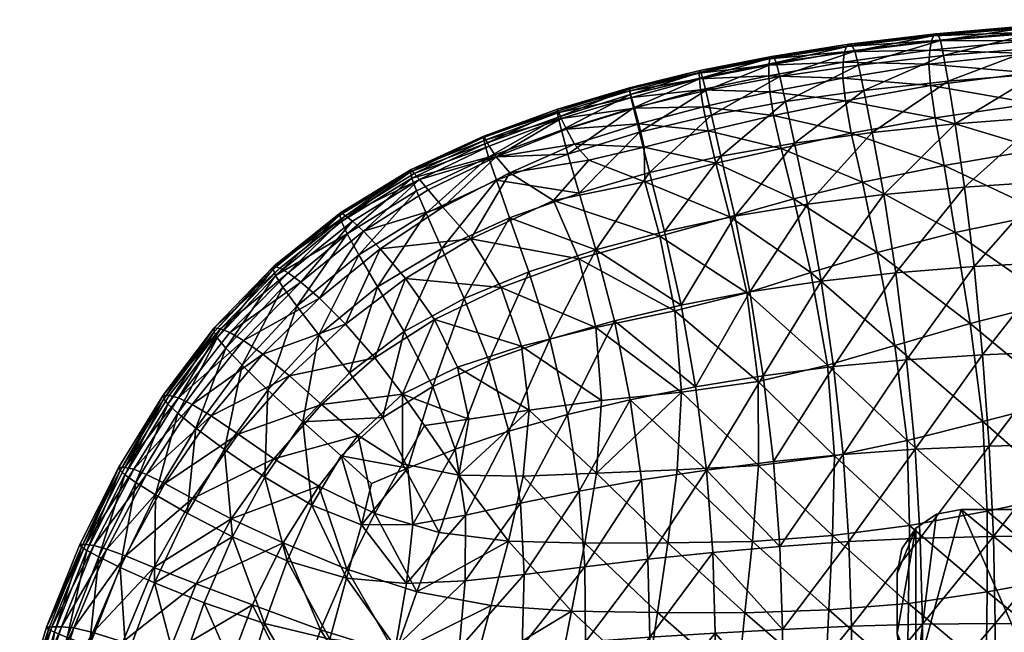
# Model space of a CAD drawing. Header units: inches. Extents: x -24.7 to 24.7, y -12.4 to 12.4.
# Tile 11 of 38: x -24.1 to -15, y 6.7 to 12.4. Entities that reach past the tile are written whole.
import ezdxf

# ---------------------------------------------------------------- set-up
doc = ezdxf.new("R2010")
doc.units = ezdxf.units.IN
doc.header["$MEASUREMENT"] = 0
doc.layers.add('AFUCH-3-BSPT', color=4, linetype='Continuous')
doc.layers.add('AFUCH-3-STUP', color=5, linetype='Continuous')

msp = doc.modelspace()

# ---------------------------------------------------------------- meshes
at = {"layer": 'AFUCH-3-BSPT'}
mesh = msp.add_polyface(dxfattribs=at)
corners = [(-13.6378, 3.9202, 13.0186), (-13.6579, 4.0731, 13.0186), (-13.7169, 4.2155, 13.0186), (-13.8108, 4.3378, 13.0186), (-15.7877, 6.3147, 13.0186), (-15.8815, 6.437, 13.0186), (-15.9405, 6.5794, 13.0186), (-15.9606, 6.7323, 13.0186), (-15.9606, 7.2835, 13.0186), (-15.9157, 7.5095, 13.0186), (-15.7877, 7.701, 13.0186), (-15.5961, 7.8291, 13.0186), (-15.3701, 7.874, 13.0186), (-9.5433, 7.874, 13.0186), (-9.3173, 7.8291, 13.0186), (-9.1257, 7.701, 13.0186), (-8.9977, 7.5095, 13.0186), (-8.9528, 7.2835, 13.0186), (-8.9528, 6.7323, 13.0186), (-8.9729, 6.5794, 13.0186), (-9.0319, 6.437, 13.0186), (-9.1257, 6.3147, 13.0186), (-11.1026, 4.3378, 13.0186), (-11.1965, 4.2155, 13.0186), (-11.2555, 4.0731, 13.0186), (-11.2756, 3.9202, 13.0186), (-11.2756, -3.9202, 13.0186), (-11.2555, -4.0731, 13.0186), (-11.1965, -4.2155, 13.0186), (-11.1026, -4.3378, 13.0186), (-9.1257, -6.3147, 13.0186), (-9.0319, -6.437, 13.0186), (-8.9729, -6.5794, 13.0186), (-8.9528, -6.7323, 13.0186), (-8.9528, -7.2835, 13.0186), (-8.9977, -7.5095, 13.0186), (-9.1257, -7.701, 13.0186), (-9.3173, -7.8291, 13.0186), (-9.5433, -7.874, 13.0186), (-15.3701, -7.874, 13.0186), (-15.5961, -7.8291, 13.0186), (-15.7877, -7.701, 13.0186), (-15.9157, -7.5095, 13.0186), (-15.9606, -7.2835, 13.0186), (-15.9606, -6.7323, 13.0186), (-15.9405, -6.5794, 13.0186), (-15.8815, -6.437, 13.0186), (-15.7877, -6.3147, 13.0186), (-13.8108, -4.3378, 13.0186), (-13.7169, -4.2155, 13.0186), (-13.6579, -4.0731, 13.0186), (-13.6378, -3.9202, 13.0186), (-15.7877, 6.3147, 13.1436), (-13.8108, 4.3378, 13.1436), (-13.7169, 4.2155, 13.1436), (-13.6579, 4.0731, 13.1436), (-13.6378, 3.9202, 13.1436), (-13.6378, -3.9202, 13.1436), (-13.6579, -4.0731, 13.1436), (-13.7169, -4.2155, 13.1436), (-13.8108, -4.3378, 13.1436), (-15.7877, -6.3147, 13.1436), (-15.8815, -6.437, 13.1436), (-15.9405, -6.5794, 13.1436), (-15.9606, -6.7323, 13.1436), (-15.9606, -7.2835, 13.1436), (-15.9157, -7.5095, 13.1436), (-15.7877, -7.701, 13.1436), (-15.5961, -7.8291, 13.1436), (-15.3701, -7.874, 13.1436), (-9.5433, -7.874, 13.1436), (-9.3173, -7.8291, 13.1436), (-9.1257, -7.701, 13.1436), (-8.9977, -7.5095, 13.1436), (-8.9528, -7.2835, 13.1436), (-8.9528, -6.7323, 13.1436), (-8.9729, -6.5794, 13.1436), (-9.0319, -6.437, 13.1436), (-9.1257, -6.3147, 13.1436), (-11.1026, -4.3378, 13.1436), (-11.1965, -4.2155, 13.1436), (-11.2555, -4.0731, 13.1436), (-11.2756, -3.9202, 13.1436), (-11.2756, 3.9202, 13.1436), (-11.2555, 4.0731, 13.1436), (-11.1965, 4.2155, 13.1436), (-11.1026, 4.3378, 13.1436), (-9.1257, 6.3147, 13.1436), (-9.0319, 6.437, 13.1436), (-8.9729, 6.5794, 13.1436), (-8.9528, 6.7323, 13.1436), (-8.9528, 7.2835, 13.1436), (-8.9977, 7.5095, 13.1436), (-9.1257, 7.701, 13.1436), (-9.3173, 7.8291, 13.1436), (-9.5433, 7.874, 13.1436), (-15.3701, 7.874, 13.1436), (-15.5961, 7.8291, 13.1436), (-15.7877, 7.701, 13.1436), (-15.9157, 7.5095, 13.1436), (-15.9606, 7.2835, 13.1436), (-15.9606, 6.7323, 13.1436), (-15.9405, 6.5794, 13.1436), (-15.8815, 6.437, 13.1436)]
mesh.append_faces([[corners[k] for k in face] for face in [(10, 8, 9), (20, 18, 19), (36, 34, 35), (33, 31, 32), (46, 44, 45), (93, 91, 92), (67, 65, 66), (77, 75, 76), (90, 88, 89), (103, 101, 102), (5, 52, 103), (102, 7, 6), (3, 52, 4), (1, 56, 55), (54, 3, 2), (51, 56, 0), (49, 60, 59), (58, 51, 50), (47, 60, 48), (45, 64, 63), (62, 47, 46), (43, 64, 44), (40, 69, 68), (40, 67, 41), (41, 66, 42), (43, 66, 65), (70, 39, 38), (35, 74, 73), (35, 72, 36), (36, 71, 37), (38, 71, 70), (33, 74, 34), (31, 78, 77), (76, 33, 32), (29, 78, 30), (27, 82, 81), (80, 29, 28), (25, 82, 26), (23, 86, 85), (84, 25, 24), (21, 86, 22), (19, 90, 89), (88, 21, 20), (17, 90, 18), (14, 95, 94), (14, 93, 15), (15, 92, 16), (17, 92, 91), (96, 13, 12), (9, 100, 99), (9, 98, 10), (10, 97, 11), (12, 97, 96), (7, 100, 8)]], dxfattribs={"vtx0": -1})
mesh.append_faces([[corners[k] for k in face] for face in [(1, 24, 0), (24, 1, 23), (4, 12, 3), (5, 7, 4), (22, 13, 21), (21, 18, 20), (0, 26, 51), (51, 27, 50), (50, 28, 49), (49, 28, 48), (39, 29, 38), (38, 30, 37), (37, 30, 36), (34, 30, 33), (48, 39, 47), (47, 44, 46), (53, 96, 52), (54, 85, 53), (96, 86, 95), (95, 87, 94), (94, 87, 93), (85, 55, 84), (84, 56, 83), (83, 57, 82), (82, 57, 81), (81, 58, 80), (61, 69, 60), (62, 64, 61), (79, 70, 78), (78, 75, 77), (91, 87, 90), (52, 101, 103)]], dxfattribs={"vtx0": -1, "vtx1": -1})
mesh.append_faces([[corners[k] for k in face] for face in [(3, 12, 22), (4, 7, 10), (15, 17, 21), (48, 29, 39), (36, 30, 34), (41, 44, 47), (53, 86, 96), (93, 87, 91), (60, 69, 79), (61, 64, 67), (72, 74, 78), (98, 101, 52)]], dxfattribs={"vtx0": -1, "vtx1": -1, "vtx2": -1})
mesh.append_faces([[corners[k] for k in face] for face in [(0, 24, 25), (0, 25, 26), (23, 1, 2), (23, 2, 3), (3, 22, 23), (4, 10, 11), (21, 13, 14), (21, 14, 15), (51, 26, 27), (50, 27, 28), (48, 28, 29), (38, 29, 30), (33, 30, 31), (47, 39, 40), (47, 40, 41), (41, 43, 44), (52, 96, 97), (52, 97, 98), (53, 85, 86), (95, 86, 87), (84, 55, 56), (83, 56, 57), (81, 57, 58), (80, 58, 59), (80, 59, 60), (60, 79, 80), (61, 67, 68), (78, 70, 71), (78, 71, 72), (90, 87, 88), (98, 100, 101)]], dxfattribs={"vtx0": -1, "vtx2": -1})
mesh.append_faces([[corners[k] for k in face] for face in [(16, 17, 15), (42, 43, 41), (73, 74, 72), (99, 100, 98), (4, 52, 5), (101, 7, 102), (53, 52, 3), (0, 56, 1), (53, 3, 54), (57, 56, 51), (48, 60, 49), (57, 51, 58), (61, 60, 47), (44, 64, 45), (61, 47, 62), (65, 64, 43), (39, 69, 40), (42, 66, 43), (69, 39, 70), (34, 74, 35), (37, 71, 38), (75, 74, 33), (30, 78, 31), (75, 33, 76), (79, 78, 29), (26, 82, 27), (79, 29, 80), (83, 82, 25), (22, 86, 23), (83, 25, 84), (87, 86, 21), (18, 90, 19), (87, 21, 88), (91, 90, 17), (13, 95, 14), (16, 92, 17), (95, 13, 96), (8, 100, 9), (11, 97, 12), (101, 100, 7)]], dxfattribs={"vtx1": -1})
mesh.append_faces([[corners[k] for k in face] for face in [(7, 8, 10), (11, 12, 4), (12, 13, 22), (17, 18, 21), (54, 55, 85), (64, 65, 67), (68, 69, 61), (69, 70, 79), (74, 75, 78)]], dxfattribs={"vtx1": -1, "vtx2": -1})
mesh.append_faces([[corners[k] for k in face] for face in [(5, 6, 7), (62, 63, 64), (5, 103, 102), (102, 6, 5), (1, 55, 54), (54, 2, 1), (49, 59, 58), (58, 50, 49), (45, 63, 62), (62, 46, 45), (40, 68, 67), (41, 67, 66), (35, 73, 72), (36, 72, 71), (31, 77, 76), (76, 32, 31), (27, 81, 80), (80, 28, 27), (23, 85, 84), (84, 24, 23), (19, 89, 88), (88, 20, 19), (14, 94, 93), (15, 93, 92), (9, 99, 98), (10, 98, 97)]], dxfattribs={"vtx2": -1})
at = {"layer": 'AFUCH-3-STUP'}
mesh = msp.add_polyface(dxfattribs=at)
corners = [(-14.7101, 12.321, 15.6525), (-14.7166, 12.3354, 15.323), (-15.5797, 12.2494, 15.6471), (-15.6514, 11.7813, 14.306), (-15.6675, 11.9768, 14.453), (-14.732, 11.8985, 14.3284), (-14.741, 12.0763, 14.4748), (-14.7379, 12.1971, 14.6329), (-13.8228, 12.1373, 14.4875), (-15.6591, 12.1071, 14.6168), (-15.6431, 12.1939, 14.8204), (-14.6989, 11.6138, 14.1784), (-14.6491, 11.1958, 14.0101), (-15.6074, 11.4845, 14.1543), (-15.559, 12.195, 15.9486), (-15.5306, 12.0585, 16.163), (-14.7001, 12.2642, 15.9532), (-14.7302, 12.2734, 14.8299), (-14.7227, 12.317, 15.0521), (-13.8281, 12.3254, 14.8391), (-15.624, 12.2386, 15.051), (-15.6037, 12.259, 15.3222), (-13.8196, 11.9678, 14.3391), (-13.8259, 12.2575, 14.6447), (-13.7753, 11.309, 14.035), (-15.49, 11.8214, 16.3253), (-14.6849, 12.1265, 16.1635), (-15.4257, 11.4276, 16.4797), (-14.6609, 11.888, 16.3252), (-13.829, 12.3697, 15.0584), (-14.6196, 11.4896, 16.4801), (-13.8331, 12.3878, 15.3265), (-13.8394, 12.3732, 15.6549), (-13.838, 12.3165, 15.9548), (-13.8008, 11.7036, 14.1941), (-13.8339, 12.1774, 16.1645), (-13.8241, 11.9384, 16.3253), (-13.805, 11.5366, 16.4805)]
mesh.append_faces([[corners[k] for k in face] for face in [(6, 7, 8), (9, 10, 7), (14, 15, 16), (17, 18, 19), (8, 22, 6), (19, 23, 17), (7, 6, 9), (16, 0, 14), (15, 25, 26), (26, 16, 15), (25, 27, 28), (28, 26, 25), (10, 20, 17), (17, 7, 10), (23, 8, 7), (7, 17, 23), (4, 9, 6), (6, 5, 4), (16, 26, 33), (33, 32, 16), (26, 28, 35), (35, 33, 26), (28, 30, 36), (36, 35, 28)]], dxfattribs={"vtx0": -1, "vtx1": -1})
mesh.append_faces([[corners[k] for k in face] for face in [(0, 1, 2), (3, 4, 5), (11, 12, 13), (2, 14, 0), (20, 21, 18), (12, 11, 24), (21, 2, 1), (1, 18, 21), (5, 11, 3), (13, 3, 11), (18, 17, 20), (18, 1, 29), (29, 19, 18), (30, 28, 27), (1, 0, 31), (31, 29, 1), (0, 16, 32), (32, 31, 0), (22, 34, 5), (5, 6, 22), (11, 5, 34), (34, 24, 11), (37, 36, 30)]], dxfattribs={"vtx0": -1, "vtx1": -1, "vtx2": -1})
mesh = msp.add_polyface(dxfattribs=at)
corners = [(-16.3168, 11.9681, 16.1574), (-16.2678, 11.7356, 16.3211), (-15.5306, 12.0585, 16.163), (-16.4046, 12.1612, 15.3246), (-16.4275, 12.1396, 15.054), (-17.1171, 12.0484, 15.3269), (-17.1439, 11.8699, 14.5892), (-17.1415, 11.9702, 14.8074), (-16.4581, 11.9962, 14.5982), (-15.49, 11.8214, 16.3253), (-15.559, 12.195, 15.9486), (-17.1003, 11.5052, 14.2655), (-17.1345, 11.7217, 14.4139), (-16.4368, 11.6409, 14.2806), (-16.4463, 12.0914, 14.8118), (-17.0973, 12.0411, 15.635), (-17.0301, 11.2017, 14.1198), (-16.3826, 11.3419, 14.1339), (-15.4257, 11.4276, 16.4797), (-16.1899, 11.3478, 16.4765), (-17.1326, 12.0258, 15.0578), (-16.4611, 11.85, 14.4288), (-17.0753, 11.9929, 15.9348), (-17.0414, 11.8637, 16.155), (-16.3509, 12.099, 15.94), (-16.377, 12.1513, 15.6405), (-16.9057, 11.251, 16.4744), (-16.9898, 11.6336, 16.3191), (-17.5847, 11.13, 16.4702), (-15.6431, 12.1939, 14.8204), (-15.6591, 12.1071, 14.6168), (-15.624, 12.2386, 15.051), (-15.6675, 11.9768, 14.453), (-15.6514, 11.7813, 14.306), (-17.6725, 11.5068, 16.3135), (-15.6037, 12.259, 15.3222), (-15.5797, 12.2494, 15.6471), (-15.6074, 11.4845, 14.1543), (-15.5272, 11.0449, 13.9828)]
mesh.append_faces([[corners[k] for k in face] for face in [(0, 1, 2), (6, 7, 8), (9, 2, 1), (2, 10, 0), (14, 8, 7), (8, 21, 6), (22, 23, 24), (24, 25, 22), (1, 19, 9), (29, 30, 14), (21, 8, 32), (32, 33, 21), (27, 23, 34), (7, 20, 14), (14, 4, 29), (30, 32, 8), (8, 14, 30), (21, 13, 12), (12, 6, 21), (24, 0, 10), (10, 36, 24), (23, 27, 0), (0, 24, 23), (27, 26, 1), (1, 0, 27)]], dxfattribs={"vtx0": -1, "vtx1": -1})
mesh.append_faces([[corners[k] for k in face] for face in [(3, 4, 5), (11, 12, 13), (5, 15, 3), (16, 11, 17), (18, 9, 19), (20, 5, 4), (26, 27, 28), (4, 3, 31), (25, 3, 15), (15, 22, 25), (13, 17, 11), (31, 29, 4), (4, 14, 20), (3, 25, 35), (35, 31, 3), (25, 24, 36), (36, 35, 25), (33, 37, 13), (13, 21, 33), (17, 13, 37), (37, 38, 17), (19, 1, 26)]], dxfattribs={"vtx0": -1, "vtx1": -1, "vtx2": -1})
mesh = msp.add_polyface(dxfattribs=at)
corners = [(-18.3367, 11.35, 16.3152), (-18.3915, 11.5747, 16.1509), (-18.9951, 11.1488, 16.313), (-17.769, 11.9054, 15.6348), (-17.7789, 11.9182, 15.3336), (-18.4287, 11.7495, 15.647), (-18.4289, 11.7594, 15.345), (-18.42, 11.6984, 15.9349), (-17.7543, 11.8548, 15.929), (-17.7835, 11.8421, 14.8034), (-17.7723, 11.7407, 14.5822), (-18.4099, 11.6697, 14.8025), (-18.4254, 11.733, 15.0654), (-17.7847, 11.8943, 15.0623), (-17.7481, 11.5852, 14.4061), (-17.1345, 11.7217, 14.4139), (-17.7248, 11.7338, 16.1468), (-17.6725, 11.5068, 16.3135), (-17.0414, 11.8637, 16.155), (-17.0753, 11.9929, 15.9348), (-17.1003, 11.5052, 14.2655), (-18.3825, 11.5736, 14.5793), (-17.5847, 11.13, 16.4702), (-16.9898, 11.6336, 16.3191), (-18.291, 11.213, 14.2571), (-18.3405, 11.429, 14.4012), (-17.7016, 11.3632, 14.2555), (-18.9337, 11.2399, 14.3954), (-19.0917, 11.563, 15.3539), (-19.0928, 11.5448, 15.6625), (-19.0805, 11.5324, 15.0632), (-19.0849, 11.4895, 15.9427), (-17.1171, 12.0484, 15.3269), (-17.1326, 12.0258, 15.0578), (-19.0557, 11.3692, 16.1507), (-17.1415, 11.9702, 14.8074), (-17.0973, 12.0411, 15.635), (-19.0099, 11.3776, 14.5668), (-17.1439, 11.8699, 14.5892), (-17.0301, 11.2017, 14.1198), (-19.0565, 11.477, 14.7921), (-18.2427, 10.979, 16.4706)]
mesh.append_faces([[corners[k] for k in face] for face in [(0, 1, 2), (7, 1, 8), (9, 10, 11), (14, 10, 15), (16, 17, 18), (18, 19, 16), (15, 20, 14), (10, 14, 21), (21, 11, 10), (8, 3, 7), (11, 12, 9), (17, 22, 23), (25, 24, 27), (7, 5, 31), (1, 7, 34), (25, 21, 14), (14, 26, 25), (21, 25, 37), (1, 0, 16), (16, 8, 1), (8, 16, 19), (19, 36, 8), (9, 13, 35), (35, 38, 9), (10, 9, 38), (38, 15, 10), (11, 21, 40), (17, 16, 0), (0, 41, 17)]], dxfattribs={"vtx0": -1, "vtx1": -1})
mesh.append_faces([[corners[k] for k in face] for face in [(3, 4, 5), (6, 5, 4), (12, 6, 13), (4, 13, 6), (5, 7, 3), (13, 9, 12), (24, 25, 26), (6, 12, 28), (5, 6, 29), (12, 11, 30), (4, 3, 32), (32, 33, 4), (33, 35, 13), (13, 4, 33), (3, 8, 36), (36, 32, 3), (26, 14, 20), (20, 39, 26)]], dxfattribs={"vtx0": -1, "vtx1": -1, "vtx2": -1})
mesh = msp.add_polyface(dxfattribs=at)
corners = [(-19.754, 11.2798, 15.0685), (-19.7712, 11.3155, 15.3656), (-19.0805, 11.5324, 15.0632), (-20.4417, 11.0056, 15.3869), (-19.0099, 11.3776, 14.5668), (-19.6559, 11.1243, 14.56), (-19.0565, 11.477, 14.7921), (-19.1283, 10.7201, 14.1497), (-19.5322, 10.9756, 14.3654), (-18.8028, 11.0924, 14.2702), (-18.9951, 11.1488, 16.313), (-18.891, 10.7893, 16.4677), (-18.3367, 11.35, 16.3152), (-20.4469, 10.9865, 15.6988), (-19.7737, 11.3007, 15.679), (-18.2858, 10.8929, 14.1116), (-19.763, 11.2445, 15.954), (-19.7267, 11.122, 16.1573), (-19.0849, 11.4895, 15.9427), (-19.0928, 11.5448, 15.6625), (-19.0557, 11.3692, 16.1507), (-19.7204, 11.222, 14.7914), (-20.284, 10.8204, 14.555), (-20.8808, 10.4391, 14.5395), (-20.3646, 10.9139, 14.797), (-20.3904, 10.8088, 16.1589), (-20.4346, 10.9282, 15.962), (-18.9337, 11.2399, 14.3954), (-20.3036, 10.6032, 16.3144), (-19.0917, 11.563, 15.3539), (-20.4125, 10.97, 15.0833), (-20.1495, 10.6583, 14.3442), (-19.6555, 10.9078, 16.3156), (-18.3405, 11.429, 14.4012), (-18.4289, 11.7594, 15.345), (-18.4287, 11.7495, 15.647), (-18.4254, 11.733, 15.0654), (-18.42, 11.6984, 15.9349), (-18.3915, 11.5747, 16.1509), (-18.3825, 11.5736, 14.5793), (-18.4099, 11.6697, 14.8025), (-19.5343, 10.5622, 16.467)]
mesh.append_faces([[corners[k] for k in face] for face in [(10, 11, 12), (16, 17, 18), (20, 18, 17), (4, 27, 5), (8, 5, 27), (25, 28, 17), (27, 9, 8), (21, 5, 24), (18, 19, 16), (22, 24, 5), (32, 17, 28), (27, 4, 33), (21, 0, 6), (18, 20, 37), (20, 10, 38), (24, 30, 21), (4, 6, 39), (6, 2, 40)]], dxfattribs={"vtx0": -1, "vtx1": -1})
mesh.append_faces([[corners[k] for k in face] for face in [(0, 1, 2), (1, 0, 3), (7, 8, 9), (13, 14, 3), (7, 9, 15), (14, 16, 19), (19, 29, 14), (29, 2, 1), (30, 3, 0), (14, 13, 16), (2, 6, 0), (1, 14, 29), (1, 3, 14), (29, 19, 34), (19, 18, 35), (2, 29, 36), (0, 21, 30), (41, 11, 32)]], dxfattribs={"vtx0": -1, "vtx1": -1, "vtx2": -1})
mesh.append_faces([[corners[k] for k in face] for face in [(4, 5, 6), (21, 6, 5), (22, 23, 24), (25, 17, 26), (20, 17, 10), (16, 26, 17), (22, 5, 31), (26, 16, 13), (8, 31, 5), (10, 32, 11), (32, 10, 17)]], dxfattribs={"vtx1": -1, "vtx2": -1})
mesh = msp.add_polyface(dxfattribs=at)
corners = [(-14.4263, 8.8751, 13.2728), (-14.5042, 9.7884, 13.5569), (-13.6863, 9.0312, 13.3042), (-15.339, 10.8452, 16.6345), (-15.2495, 10.1123, 16.7865), (-14.5618, 10.8977, 16.6358), (-15.1302, 7.8574, 13.1279), (-15.1699, 8.6839, 13.2535), (-14.3992, 8.0119, 13.1279), (-14.6196, 11.4896, 16.4801), (-15.1099, 8.4576, 17.0519), (-15.0717, 7.6242, 17.141), (-14.4116, 8.4754, 17.056), (-14.452, 9.3286, 16.9318), (-14.4019, 7.2456, 13.1279), (-13.7194, 9.9528, 13.5945), (-13.7252, 9.3441, 16.935), (-13.7486, 10.1789, 16.7915), (-15.9707, 10.0542, 16.7834), (-15.8679, 8.5077, 13.2682), (-13.7753, 11.309, 14.035), (-13.7506, 10.7432, 13.8431), (-14.6491, 11.1958, 14.0101), (-14.5884, 10.6019, 13.8123), (-15.4257, 11.4276, 16.4797), (-15.2869, 9.5884, 13.5215), (-15.98, 9.3843, 13.5011), (-15.172, 9.2984, 16.9291), (-15.8721, 9.2535, 16.9254), (-15.1306, 7.1148, 13.1279), (-15.846, 7.7254, 13.1279), (-14.5024, 10.1537, 16.7887), (-15.5272, 11.0449, 13.9828), (-15.6074, 11.4845, 14.1543), (-15.4249, 10.4254, 13.7785), (-13.6811, 8.1388, 13.1279), (-13.6861, 7.3525, 13.1279), (-13.805, 11.5366, 16.4805), (-14.3862, 7.63, 17.1468), (-13.7771, 10.9348, 16.6375), (-13.7067, 8.4815, 17.0596), (-15.7465, 7.6088, 17.1347), (-15.7938, 8.428, 17.0482), (-14.3739, 6.8177, 17.2133), (-13.6948, 7.6277, 17.1528)]
mesh.append_faces([[corners[k] for k in face] for face in [(0, 1, 2), (3, 4, 5), (6, 7, 8), (5, 9, 3), (10, 11, 12), (12, 13, 10), (8, 14, 6), (15, 2, 1), (16, 17, 13), (4, 3, 18), (7, 6, 19), (13, 12, 16), (20, 21, 22), (23, 22, 21), (24, 3, 9), (25, 7, 26), (0, 8, 7), (27, 4, 28), (6, 29, 30), (31, 5, 4), (4, 27, 31), (32, 33, 22), (22, 23, 32), (25, 34, 1), (34, 32, 23), (8, 0, 35), (14, 8, 36), (1, 0, 25), (7, 25, 0), (9, 5, 37), (1, 23, 15), (23, 1, 34), (38, 12, 11), (39, 37, 5), (5, 31, 39), (17, 39, 31), (31, 13, 17), (12, 38, 40), (13, 31, 27), (27, 10, 13), (11, 10, 41), (10, 27, 42), (42, 41, 10), (38, 43, 44), (21, 15, 23), (29, 6, 14)]], dxfattribs={"vtx0": -1, "vtx1": -1, "vtx2": -1})
mesh = msp.add_polyface(dxfattribs=at)
corners = [(-16.143, 10.2413, 13.7517), (-16.2796, 10.8902, 13.9611), (-15.4249, 10.4254, 13.7785), (-18.147, 10.3922, 13.93), (-18.0093, 9.7026, 13.734), (-18.8953, 10.1832, 13.942), (-16.1899, 11.3478, 16.4765), (-16.0833, 10.7752, 16.6312), (-15.4257, 11.4276, 16.4797), (-17.5847, 11.13, 16.4702), (-17.4572, 10.5757, 16.6242), (-16.9057, 11.251, 16.4744), (-18.5674, 9.611, 16.7678), (-17.9512, 9.7565, 16.7743), (-18.7373, 10.2656, 16.618), (-17.3462, 9.8693, 13.7221), (-16.3826, 11.3419, 14.1339), (-15.5272, 11.0449, 13.9828), (-18.2427, 10.979, 16.4706), (-18.3367, 11.35, 16.3152), (-18.891, 10.7893, 16.4677), (-18.1042, 10.4362, 16.6229), (-15.2869, 9.5884, 13.5215), (-17.0301, 11.2017, 14.1198), (-18.2858, 10.8929, 14.1116), (-19.1283, 10.7201, 14.1497), (-15.9707, 10.0542, 16.7834), (-15.8721, 9.2535, 16.9254), (-15.2495, 10.1123, 16.7865), (-17.7016, 11.3632, 14.2555), (-17.6328, 11.066, 14.1148), (-18.291, 11.213, 14.2571), (-17.5029, 10.5708, 13.9324), (-16.9129, 10.7369, 13.9447), (-16.7543, 10.0566, 13.7326), (-16.659, 9.9781, 16.7805), (-16.7872, 10.6875, 16.6283), (-17.3171, 9.879, 16.7767), (-18.7376, 9.55, 13.7665), (-18.8028, 11.0924, 14.2702), (-18.9337, 11.2399, 14.3954), (-17.6725, 11.5068, 16.3135), (-15.98, 9.3843, 13.5011), (-15.339, 10.8452, 16.6345)]
mesh.append_faces([[corners[k] for k in face] for face in [(0, 1, 2), (3, 4, 5), (6, 7, 8), (9, 10, 11), (12, 13, 14), (4, 3, 15), (1, 16, 17), (18, 19, 20), (21, 14, 13), (2, 22, 0), (16, 1, 23), (24, 3, 25), (26, 27, 28), (21, 13, 10), (29, 30, 31), (20, 14, 18), (32, 30, 33), (33, 34, 32), (15, 32, 34), (17, 2, 1), (35, 36, 37), (21, 18, 14), (10, 9, 21), (36, 35, 7), (7, 6, 36), (24, 31, 30), (30, 32, 24), (34, 33, 0), (38, 5, 4), (23, 33, 30), (30, 29, 23), (32, 15, 3), (3, 24, 32), (33, 23, 1), (1, 0, 33), (39, 40, 31), (31, 24, 39), (18, 21, 9), (9, 41, 18), (11, 36, 6), (0, 42, 34), (43, 8, 7), (7, 26, 43), (36, 11, 10), (10, 37, 36), (26, 7, 35), (37, 10, 13)]], dxfattribs={"vtx0": -1, "vtx1": -1, "vtx2": -1})
mesh = msp.add_polyface(dxfattribs=at)
corners = [(-21.6531, 10.0979, 15.1078), (-21.0461, 10.5805, 15.0988), (-21.5746, 10.0537, 14.7894), (-20.9809, 10.53, 14.7962), (-20.3646, 10.9139, 14.797), (-21.0101, 9.1334, 16.5896), (-21.2921, 9.4832, 16.4572), (-21.4406, 8.6794, 16.5882), (-20.7265, 10.2764, 14.3236), (-20.8808, 10.4391, 14.5395), (-20.1495, 10.6583, 14.3442), (-21.6256, 9.9219, 16.1631), (-21.03, 10.4152, 16.1606), (-21.6934, 10.0285, 15.9773), (-21.0985, 10.5873, 15.7214), (-21.0902, 10.6099, 15.4175), (-21.7142, 10.0869, 15.7382), (-20.3036, 10.6032, 16.3144), (-20.3904, 10.8088, 16.1589), (-20.9234, 10.2211, 16.3146), (-21.5619, 9.1042, 14.1476), (-21.8088, 9.3056, 14.3183), (-21.0458, 9.5823, 14.1353), (-21.267, 8.8405, 14.0084), (-20.7753, 9.2719, 13.9927), (-20.4469, 10.9865, 15.6988), (-20.4417, 11.0056, 15.3869), (-21.4962, 9.7456, 16.314), (-21.2857, 9.8207, 14.3128), (-21.4576, 9.9687, 14.5245), (-21.0834, 10.5289, 15.9704), (-20.4346, 10.9282, 15.962), (-20.7503, 9.9243, 16.4606), (-20.4125, 10.97, 15.0833), (-20.5196, 8.9358, 13.8781), (-21.7062, 10.1173, 15.4398), (-20.5065, 9.5133, 16.5978), (-20.4921, 10.0009, 14.1328), (-21.7643, 8.9739, 16.4576), (-20.9291, 8.5545, 13.8874), (-20.7035, 8.7213, 16.7135)]
mesh.append_faces([[corners[k] for k in face] for face in [(3, 1, 4), (8, 9, 10), (17, 18, 19), (11, 27, 12), (28, 22, 21), (30, 12, 31), (19, 32, 17), (19, 12, 27), (27, 6, 19), (12, 19, 18), (18, 31, 12), (30, 14, 13), (31, 25, 30)]], dxfattribs={"vtx0": -1, "vtx1": -1})
mesh.append_faces([[corners[k] for k in face] for face in [(0, 1, 2), (5, 6, 7), (14, 15, 16), (20, 21, 22), (23, 20, 24), (25, 26, 14), (15, 14, 26), (33, 1, 26), (22, 24, 20), (24, 34, 23), (14, 30, 25), (16, 13, 14), (6, 5, 32), (32, 19, 6), (15, 1, 35), (15, 26, 1), (36, 32, 5), (37, 22, 8), (22, 37, 24), (0, 35, 1), (38, 7, 6), (33, 4, 1), (39, 23, 34), (5, 40, 36), (5, 7, 40)]], dxfattribs={"vtx0": -1, "vtx1": -1, "vtx2": -1})
mesh.append_faces([[corners[k] for k in face] for face in [(11, 12, 13), (3, 2, 1), (2, 3, 29), (29, 9, 28), (30, 13, 12), (9, 29, 3), (3, 4, 9), (28, 8, 22), (8, 28, 9)]], dxfattribs={"vtx1": -1, "vtx2": -1})
mesh = msp.add_polyface(dxfattribs=at)
corners = [(-20.1588, 10.2787, 16.4633), (-20.3036, 10.6032, 16.3144), (-20.7503, 9.9243, 16.4606), (-20.0141, 9.1857, 13.8448), (-20.2265, 9.6238, 13.9744), (-19.4243, 9.3773, 13.8046), (-20.5065, 9.5133, 16.5978), (-19.6112, 9.9202, 13.9574), (-20.1495, 10.6583, 14.3442), (-19.8914, 10.3668, 14.1384), (-20.7265, 10.2764, 14.3236), (-20.4921, 10.0009, 14.1328), (-19.5418, 8.5949, 16.8756), (-19.7248, 9.2421, 16.7472), (-20.0356, 8.4275, 16.8495), (-19.163, 9.4421, 16.7598), (-19.3574, 10.0642, 16.614), (-20.284, 10.8204, 14.555), (-20.8808, 10.4391, 14.5395), (-19.3521, 8.7881, 13.6858), (-18.8953, 10.1832, 13.942), (-19.1283, 10.7201, 14.1497), (-18.147, 10.3922, 13.93), (-19.5343, 10.5622, 16.467), (-19.951, 9.8178, 16.6062), (-20.7035, 8.7213, 16.7135), (-20.4707, 8.2553, 16.8162), (-20.2418, 9.0061, 16.7304), (-19.6555, 10.9078, 16.3156), (-19.5322, 10.9756, 14.3654), (-20.7753, 9.2719, 13.9927), (-20.5196, 8.9358, 13.8781), (-19.9096, 8.7058, 13.7458), (-20.3184, 8.6476, 13.7954), (-20.5197, 8.2935, 13.7776), (-18.7376, 9.55, 13.7665), (-18.6849, 8.8775, 13.6268), (-19.0004, 8.7493, 16.893), (-18.891, 10.7893, 16.4677), (-18.7373, 10.2656, 16.618), (-18.7325, 8.2087, 13.5288), (-18.5674, 9.611, 16.7678)]
mesh.append_faces([[corners[k] for k in face] for face in [(8, 9, 10), (17, 8, 18), (1, 0, 28)]], dxfattribs={"vtx0": -1, "vtx1": -1})
mesh.append_faces([[corners[k] for k in face] for face in [(0, 1, 2), (3, 4, 5), (2, 6, 0), (7, 5, 4), (11, 10, 9), (12, 13, 14), (15, 16, 13), (5, 19, 3), (20, 21, 22), (9, 7, 11), (4, 11, 7), (16, 23, 24), (24, 13, 16), (25, 26, 27), (27, 6, 25), (13, 12, 15), (21, 9, 29), (21, 20, 9), (23, 28, 0), (0, 24, 23), (4, 30, 11), (30, 4, 31), (32, 3, 19), (33, 34, 31), (35, 36, 5), (5, 7, 35), (20, 35, 7), (7, 9, 20), (24, 0, 6), (6, 27, 24), (27, 14, 13), (13, 24, 27), (3, 32, 31), (3, 31, 4), (37, 15, 12), (38, 23, 39), (16, 15, 39), (16, 39, 23), (19, 5, 36), (36, 40, 19), (15, 37, 41), (41, 39, 15), (33, 31, 32)]], dxfattribs={"vtx0": -1, "vtx1": -1, "vtx2": -1})
mesh.append_faces([[corners[k] for k in face] for face in [(8, 29, 9)]], dxfattribs={"vtx1": -1, "vtx2": -1})
mesh = msp.add_polyface(dxfattribs=at)
corners = [(-21.8088, 9.3056, 14.3183), (-21.9875, 9.4315, 14.5226), (-21.2857, 9.8207, 14.3128), (-22.4259, 8.624, 16.3141), (-22.1622, 8.4256, 16.4589), (-21.9992, 9.203, 16.3147), (-22.1495, 9.3598, 16.1649), (-22.2302, 9.4563, 15.9792), (-22.5935, 8.7599, 16.1638), (-22.4613, 8.8412, 14.5309), (-22.5872, 8.9007, 14.7869), (-22.2581, 9.511, 15.7403), (-22.2591, 9.5479, 15.4424), (-22.722, 8.892, 15.736), (-21.7062, 10.1173, 15.4398), (-21.7142, 10.0869, 15.7382), (-21.0902, 10.6099, 15.4175), (-22.6857, 8.8439, 15.9778), (-22.6731, 8.923, 15.1033), (-22.7288, 8.9254, 15.4354), (-22.2005, 9.5378, 15.1068), (-22.1137, 9.5039, 14.7855), (-21.6531, 10.0979, 15.1078), (-21.6934, 10.0285, 15.9773), (-21.7643, 8.9739, 16.4576), (-23.1257, 8.2336, 15.7321), (-23.0816, 8.2607, 15.0989), (-23.0001, 8.2443, 14.7938), (-21.5746, 10.0537, 14.7894), (-21.4576, 9.9687, 14.5245), (-22.2855, 8.7365, 14.3347), (-21.5619, 9.1042, 14.1476), (-21.6256, 9.9219, 16.1631), (-22.035, 8.5678, 14.1675), (-21.267, 8.8405, 14.0084), (-21.4962, 9.7456, 16.314), (-23.0823, 8.1934, 15.9769), (-21.2921, 9.4832, 16.4572), (-21.4406, 8.6794, 16.5882), (-21.7908, 8.1722, 16.5931)]
mesh.append_faces([[corners[k] for k in face] for face in [(0, 1, 2), (3, 4, 5), (6, 7, 8), (9, 10, 1), (17, 8, 7), (21, 1, 10), (5, 6, 3), (1, 0, 9), (7, 6, 23), (10, 9, 27), (8, 3, 6), (28, 29, 21), (1, 21, 29), (29, 2, 1), (30, 9, 0), (0, 31, 30), (32, 23, 6), (6, 5, 32), (23, 15, 7), (21, 20, 28), (35, 32, 5), (5, 24, 35), (7, 11, 17), (17, 13, 36)]], dxfattribs={"vtx0": -1, "vtx1": -1})
mesh.append_faces([[corners[k] for k in face] for face in [(11, 12, 13), (14, 15, 16), (18, 19, 20), (20, 12, 22), (12, 11, 14), (15, 14, 11), (24, 5, 4), (13, 19, 25), (18, 26, 19), (22, 28, 20), (12, 20, 19), (19, 13, 12), (33, 30, 31), (31, 34, 33), (11, 7, 15), (13, 17, 11), (18, 20, 10), (18, 10, 26), (14, 22, 12), (37, 35, 24), (38, 24, 39)]], dxfattribs={"vtx0": -1, "vtx1": -1, "vtx2": -1})
mesh.append_faces([[corners[k] for k in face] for face in [(21, 10, 20)]], dxfattribs={"vtx1": -1, "vtx2": -1})
mesh = msp.add_polyface(dxfattribs=at)
corners = [(-16.5459, 9.1908, 16.9221), (-16.659, 9.9781, 16.7805), (-17.194, 9.1064, 16.9177), (-17.9512, 9.7565, 16.7743), (-18.5674, 9.611, 16.7678), (-17.8187, 9.0038, 16.9133), (-17.2375, 8.2777, 13.377), (-17.2422, 9.0531, 13.5227), (-16.5385, 8.3687, 13.3126), (-16.5561, 7.632, 13.1864), (-16.6027, 9.2037, 13.5017), (-18.6849, 8.8775, 13.6268), (-17.9495, 8.9544, 13.5685), (-18.7325, 8.2087, 13.5288), (-18.3169, 8.1452, 17.0233), (-18.4222, 8.8852, 16.905), (-18.8903, 8.0426, 17.0088), (-17.0992, 8.3149, 17.0395), (-15.8679, 8.5077, 13.2682), (-15.98, 9.3843, 13.5011), (-15.1699, 8.6839, 13.2535), (-15.846, 7.7254, 13.1279), (-17.719, 8.2352, 17.0327), (-17.0424, 7.5309, 17.1236), (-19.0004, 8.7493, 16.893), (-17.3462, 9.8693, 13.7221), (-18.0093, 9.7026, 13.734), (-18.7376, 9.55, 13.7665), (-17.3171, 9.879, 16.7767), (-17.9869, 8.2381, 13.4516), (-17.2944, 7.5787, 13.2879), (-15.8721, 9.2535, 16.9254), (-15.7938, 8.428, 17.0482), (-15.172, 9.2984, 16.9291), (-15.1302, 7.8574, 13.1279), (-16.4574, 8.3811, 17.0437), (-16.4044, 7.5778, 17.1294), (-16.143, 10.2413, 13.7517), (-15.2869, 9.5884, 13.5215), (-16.7543, 10.0566, 13.7326), (-18.2577, 7.4147, 17.1092), (-18.0728, 7.566, 13.3775), (-15.9707, 10.0542, 16.7834)]
mesh.append_faces([[corners[k] for k in face] for face in [(0, 1, 2), (3, 4, 5), (6, 7, 8), (8, 9, 6), (10, 8, 7), (11, 12, 13), (14, 15, 16), (2, 17, 0), (18, 19, 20), (9, 8, 21), (17, 22, 23), (17, 2, 22), (15, 4, 24), (25, 7, 26), (11, 27, 12), (19, 18, 10), (28, 2, 1), (29, 12, 6), (6, 30, 29), (31, 32, 33), (12, 26, 7), (7, 6, 12), (21, 18, 34), (8, 10, 18), (18, 21, 8), (32, 31, 35), (35, 36, 32), (19, 37, 38), (26, 12, 27), (39, 10, 25), (7, 25, 10), (15, 5, 4), (5, 15, 22), (14, 40, 22), (14, 22, 15), (10, 39, 19), (29, 41, 13), (29, 13, 12), (1, 0, 42), (3, 5, 28), (2, 28, 5), (5, 22, 2), (31, 42, 0), (0, 35, 31), (17, 23, 35), (35, 0, 17)]], dxfattribs={"vtx0": -1, "vtx1": -1, "vtx2": -1})
mesh = msp.add_polyface(dxfattribs=at)
corners = [(-19.0004, 8.7493, 16.893), (-18.8903, 8.0426, 17.0088), (-18.4222, 8.8852, 16.905), (-19.418, 6.6141, 17.1214), (-19.4609, 5.9404, 17.157), (-18.8331, 6.6538, 17.1508), (-19.7046, 6.9884, 13.5236), (-19.5435, 7.5794, 13.5537), (-18.9632, 6.9348, 13.4253), (-19.4075, 8.1798, 13.6045), (-19.3521, 8.7881, 13.6858), (-18.7325, 8.2087, 13.5288), (-20.0735, 5.9382, 17.1005), (-18.8386, 7.5614, 13.4648), (-20.0356, 8.4275, 16.8495), (-20.2418, 9.0061, 16.7304), (-20.4707, 8.2553, 16.8162), (-19.9096, 8.7058, 13.7458), (-20.0003, 8.1885, 13.6844), (-19.9975, 6.5906, 17.0633), (-20.7002, 5.9708, 17.0162), (-20.4246, 7.7334, 16.8906), (-18.8382, 7.3457, 17.0978), (-19.3989, 7.273, 17.0652), (-19.8621, 6.3932, 13.5066), (-19.4322, 7.9307, 16.9845), (-19.9418, 7.2138, 17.0134), (-20.5197, 8.2935, 13.7776), (-20.3184, 8.6476, 13.7954), (-20.1843, 7.6597, 13.6505), (-20.3897, 7.1153, 13.633), (-20.775, 7.8347, 13.7656), (-20.5879, 6.5479, 13.6234), (-20.7669, 5.9498, 13.6194), (-19.94, 7.8212, 16.9439), (-19.5418, 8.5949, 16.8756), (-20.4833, 7.1896, 16.9428), (-20.5848, 6.6051, 16.9839), (-18.8538, 5.9586, 17.1888), (-19.0851, 6.3152, 13.4013), (-18.2635, 6.2887, 13.3027)]
mesh.append_faces([[corners[k] for k in face] for face in [(0, 1, 2), (3, 4, 5), (6, 7, 8), (9, 10, 11), (4, 3, 12), (13, 8, 7), (14, 15, 16), (17, 10, 18), (12, 19, 20), (16, 21, 14), (22, 1, 23), (6, 8, 24), (5, 22, 3), (23, 25, 26), (19, 12, 3), (11, 13, 9), (27, 28, 18), (29, 30, 31), (32, 24, 33), (34, 26, 25), (25, 35, 34), (7, 9, 13), (18, 29, 27), (36, 37, 26), (26, 34, 36), (38, 5, 4), (3, 23, 19), (23, 3, 22), (37, 20, 19), (14, 34, 35), (34, 14, 21), (39, 24, 8), (6, 30, 7), (24, 32, 6), (1, 0, 25), (25, 23, 1), (19, 26, 37), (26, 19, 23), (35, 25, 0), (29, 7, 30), (29, 18, 7), (30, 6, 32), (9, 18, 10), (9, 7, 18), (21, 36, 34), (17, 18, 28), (39, 8, 40)]], dxfattribs={"vtx0": -1, "vtx1": -1, "vtx2": -1})
mesh = msp.add_polyface(dxfattribs=at)
corners = [(-23.1361, 8.2617, 15.427), (-22.7288, 8.9254, 15.4354), (-23.0816, 8.2607, 15.0989), (-23.4318, 7.4939, 15.9773), (-23.322, 7.4353, 16.1639), (-23.0823, 8.1934, 15.9769), (-23.0752, 7.4461, 14.3785), (-23.2466, 7.5084, 14.5627), (-22.7121, 8.1111, 14.3594), (-22.4583, 7.9751, 14.1929), (-23.3667, 7.5416, 14.8006), (-23.444, 7.5503, 15.0906), (-23.0001, 8.2443, 14.7938), (-23.1257, 8.2336, 15.7321), (-22.1016, 7.7882, 14.0425), (-21.6216, 7.5668, 13.8978), (-22.4246, 7.1866, 14.0557), (-22.5061, 7.8377, 16.4626), (-22.7978, 8.0076, 16.3146), (-22.8091, 7.1959, 16.4684), (-22.8805, 8.1949, 14.5477), (-23.7554, 6.7926, 15.0822), (-23.4812, 7.5264, 15.7277), (-22.9804, 8.1226, 16.163), (-23.1262, 7.3394, 16.3171), (-22.8128, 7.3388, 14.2121), (-23.497, 7.5498, 15.4144), (-23.8046, 6.7878, 15.3998), (-22.0885, 7.6204, 16.602), (-22.6857, 8.8439, 15.9778), (-23.6671, 6.7914, 14.8087), (-22.4613, 8.8412, 14.5309), (-22.2855, 8.7365, 14.3347), (-21.7908, 8.1722, 16.5931), (-22.1622, 8.4256, 16.4589), (-22.035, 8.5678, 14.1675), (-22.5935, 8.7599, 16.1638), (-22.722, 8.892, 15.736), (-22.5872, 8.9007, 14.7869), (-21.7085, 8.3413, 14.0239), (-22.4259, 8.624, 16.3141)]
mesh.append_faces([[corners[k] for k in face] for face in [(3, 4, 5), (6, 7, 8), (8, 9, 6), (10, 11, 12), (12, 20, 10), (23, 5, 4), (4, 24, 23), (20, 8, 7), (24, 19, 18), (5, 23, 29), (18, 23, 24), (7, 10, 20), (10, 7, 30), (20, 12, 31), (31, 32, 20), (32, 35, 8), (8, 20, 32), (23, 18, 36), (36, 29, 23), (5, 13, 3), (12, 2, 38), (40, 36, 18), (18, 17, 40)]], dxfattribs={"vtx0": -1, "vtx1": -1})
mesh.append_faces([[corners[k] for k in face] for face in [(0, 1, 2), (0, 13, 1), (14, 15, 16), (17, 18, 19), (11, 10, 21), (13, 0, 22), (25, 6, 9), (26, 27, 22), (16, 25, 14), (17, 19, 28), (9, 14, 25), (26, 22, 0), (2, 11, 0), (33, 34, 28), (22, 3, 13), (13, 5, 37), (26, 11, 27), (26, 0, 11), (2, 12, 11), (9, 8, 35), (35, 39, 9), (14, 9, 39), (17, 28, 34), (34, 40, 17)]], dxfattribs={"vtx0": -1, "vtx1": -1, "vtx2": -1})
mesh = msp.add_polyface(dxfattribs=at)
corners = [(-21.0858, 8.3666, 16.7044), (-20.7035, 8.7213, 16.7135), (-21.4406, 8.6794, 16.5882), (-21.2915, 8.089, 13.8964), (-21.7085, 8.3413, 14.0239), (-20.9291, 8.5545, 13.8874), (-21.1903, 6.678, 16.8781), (-21.7946, 6.823, 16.7526), (-21.3447, 6.0515, 16.9019), (-21.0355, 7.3224, 13.7579), (-20.775, 7.8347, 13.7656), (-20.3897, 7.1153, 13.633), (-21.5847, 7.4, 16.7341), (-20.4833, 7.1896, 16.9428), (-21.0379, 7.2397, 16.8492), (-20.5848, 6.6051, 16.9839), (-21.9051, 6.9937, 13.906), (-22.4246, 7.1866, 14.0557), (-21.6216, 7.5668, 13.8978), (-21.4873, 6.1563, 13.7573), (-21.2761, 6.7634, 13.7583), (-20.7669, 5.9498, 13.6194), (-21.3564, 7.9138, 16.7164), (-22.035, 8.5678, 14.1675), (-21.267, 8.8405, 14.0084), (-20.5879, 6.5479, 13.6234), (-20.5196, 8.9358, 13.8781), (-20.5197, 8.2935, 13.7776), (-22.1622, 8.4256, 16.4589), (-21.7908, 8.1722, 16.5931), (-21.7643, 8.9739, 16.4576), (-20.9005, 7.7301, 16.8174), (-22.0885, 7.6204, 16.602), (-20.7002, 5.9708, 17.0162), (-22.1016, 7.7882, 14.0425), (-21.9884, 6.1828, 16.7686), (-20.4707, 8.2553, 16.8162), (-20.1843, 7.6597, 13.6505), (-22.1405, 6.3664, 13.9087), (-20.4246, 7.7334, 16.8906), (-20.8072, 8.1117, 16.7859)]
mesh.append_faces([[corners[k] for k in face] for face in [(0, 1, 2), (3, 4, 5), (6, 7, 8), (9, 10, 11), (7, 6, 12), (13, 14, 15), (3, 5, 10), (16, 17, 18), (19, 20, 21), (0, 2, 22), (4, 23, 24), (20, 19, 16), (25, 21, 20), (5, 26, 27), (28, 29, 30), (14, 13, 31), (31, 22, 14), (10, 9, 3), (16, 18, 20), (12, 32, 7), (32, 12, 29), (8, 33, 6), (4, 3, 34), (24, 5, 4), (35, 8, 7), (15, 6, 33), (29, 22, 2), (22, 31, 0), (1, 0, 36), (27, 10, 5), (10, 27, 37), (22, 29, 12), (12, 14, 22), (11, 25, 9), (38, 16, 19), (39, 36, 31), (40, 36, 0), (14, 12, 6), (6, 15, 14), (9, 20, 18), (20, 9, 25), (39, 31, 13), (18, 3, 9), (18, 34, 3), (40, 0, 31), (40, 31, 36)]], dxfattribs={"vtx0": -1, "vtx1": -1, "vtx2": -1})
mesh = msp.add_polyface(dxfattribs=at)
corners = [(-18.8903, 8.0426, 17.0088), (-18.8382, 7.3457, 17.0978), (-18.3169, 8.1452, 17.0233), (-17.6596, 7.4757, 17.1168), (-17.0424, 7.5309, 17.1236), (-17.719, 8.2352, 17.0327), (-17.018, 6.766, 17.1828), (-17.6361, 6.7315, 17.1741), (-17.0106, 6.0198, 17.2274), (-17.3625, 6.9208, 13.2365), (-17.2944, 7.5787, 13.2879), (-16.5899, 6.9465, 13.1279), (-16.5561, 7.632, 13.1864), (-16.6231, 6.2768, 13.1279), (-15.867, 6.3145, 13.1279), (-15.846, 7.7254, 13.1279), (-15.8541, 7.0076, 13.1279), (-17.2375, 8.2777, 13.377), (-18.1698, 6.9221, 13.3328), (-18.0728, 7.566, 13.3775), (-17.4275, 6.2757, 13.2075), (-17.6329, 6.0001, 17.2195), (-18.2459, 5.9798, 17.2074), (-15.7465, 7.6088, 17.1347), (-15.7938, 8.428, 17.0482), (-16.4044, 7.5778, 17.1294), (-16.3816, 6.7964, 17.1908), (-18.2635, 6.2887, 13.3027), (-18.8331, 6.6538, 17.1508), (-18.8538, 5.9586, 17.1888), (-18.2399, 6.6946, 17.165), (-18.2577, 7.4147, 17.1092), (-17.9869, 8.2381, 13.4516), (-16.3736, 6.0385, 17.2365), (-15.7259, 6.8154, 17.1984), (-18.8386, 7.5614, 13.4648), (-18.7325, 8.2087, 13.5288), (-18.3509, 5.6525, 13.283), (-19.0851, 6.3152, 13.4013), (-18.9632, 6.9348, 13.4253), (-16.4574, 8.3811, 17.0437), (-15.7186, 6.0499, 17.2454), (-15.1371, 6.4056, 13.1279), (-15.8829, 5.6286, 13.1279)]
mesh.append_faces([[corners[k] for k in face] for face in [(0, 1, 2), (3, 4, 5), (6, 7, 8), (9, 10, 11), (12, 11, 10), (13, 11, 14), (11, 13, 9), (7, 6, 3), (4, 3, 6), (15, 16, 12), (10, 17, 12), (18, 19, 9), (11, 12, 16), (16, 14, 11), (20, 9, 13), (9, 20, 18), (21, 7, 22), (23, 24, 25), (25, 26, 23), (27, 18, 20), (28, 29, 30), (30, 31, 28), (19, 32, 10), (10, 9, 19), (1, 28, 31), (31, 2, 1), (26, 33, 34), (34, 23, 26), (22, 30, 29), (33, 26, 8), (19, 18, 35), (35, 36, 19), (27, 37, 38), (39, 35, 18), (18, 27, 39), (25, 40, 4), (4, 6, 25), (7, 3, 30), (30, 22, 7), (21, 8, 7), (31, 30, 3), (3, 5, 31), (26, 25, 6), (6, 8, 26), (41, 34, 33), (14, 16, 42), (14, 43, 13)]], dxfattribs={"vtx0": -1, "vtx1": -1, "vtx2": -1})
mesh = msp.add_polyface(dxfattribs=at)
corners = [(-15.0477, 6.0489, 17.2535), (-15.0545, 6.8205, 17.2061), (-15.7186, 6.0499, 17.2454), (-15.8541, 7.0076, 13.1279), (-15.846, 7.7254, 13.1279), (-15.1306, 7.1148, 13.1279), (-14.3689, 3.8125, 17.35), (-14.3675, 4.5475, 17.327), (-15.0484, 3.8244, 17.341), (-15.7166, 5.3026, 17.2812), (-15.0501, 3.0921, 17.3604), (-15.0717, 7.6242, 17.141), (-14.3862, 7.63, 17.1468), (-14.3739, 6.8177, 17.2133), (-15.0469, 4.5593, 17.318), (-15.7186, 3.828, 17.3309), (-15.7168, 4.5636, 17.3087), (-15.0461, 5.2988, 17.2895), (-15.7259, 6.8154, 17.1984), (-15.7465, 7.6088, 17.1347), (-14.368, 6.0409, 17.2618), (-14.3664, 5.2881, 17.2983), (-13.6849, 6.0308, 17.2702), (-13.6885, 6.8102, 17.2204), (-15.7212, 3.0949, 17.3538), (-13.6836, 5.2764, 17.307), (-13.6843, 4.5346, 17.3361), (-15.1652, 4.3103, 13.128), (-15.179, 3.623, 13.128), (-15.9234, 4.2741, 13.128), (-14.4409, 3.6996, 13.128), (-15.1537, 5.0038, 13.128), (-14.4324, 4.4042, 13.128), (-15.9012, 4.9485, 13.128), (-15.1447, 5.7026, 13.128), (-15.8829, 5.6286, 13.1279), (-14.4246, 5.1113, 13.128), (-13.7172, 3.7906, 13.128), (-15.1371, 6.4056, 13.1279), (-15.867, 6.3145, 13.1279), (-14.4171, 5.82, 13.128), (-13.7119, 4.5015, 13.128), (-14.4096, 6.5296, 13.1279), (-13.7062, 5.2122, 13.128), (-13.6998, 5.9226, 13.128), (-14.4019, 7.2456, 13.1279), (-13.6931, 6.633, 13.1279)]
mesh.append_faces([[corners[k] for k in face] for face in [(0, 1, 2), (3, 4, 5), (6, 7, 8), (2, 9, 0), (8, 10, 6), (11, 1, 12), (13, 12, 1), (1, 0, 13), (8, 14, 15), (16, 15, 14), (14, 17, 16), (18, 2, 1), (1, 11, 18), (19, 18, 11), (20, 21, 22), (9, 16, 17), (17, 0, 9), (13, 20, 23), (15, 24, 8), (0, 17, 20), (20, 13, 0), (21, 20, 17), (17, 14, 21), (14, 8, 7), (7, 21, 14), (21, 7, 25), (7, 6, 26), (27, 28, 29), (28, 27, 30), (27, 31, 32), (31, 27, 33), (34, 31, 35), (31, 34, 36), (30, 32, 37), (32, 30, 27), (38, 34, 39), (34, 38, 40), (32, 36, 41), (36, 32, 31), (5, 38, 3), (38, 5, 42), (36, 40, 43), (40, 36, 34), (40, 42, 44), (42, 40, 38), (42, 45, 46), (45, 42, 5)]], dxfattribs={"vtx0": -1, "vtx1": -1, "vtx2": -1})
mesh = msp.add_polyface(dxfattribs=at)
corners = [(-23.731, 6.7417, 15.9791), (-23.6147, 6.6938, 16.1663), (-23.4318, 7.4939, 15.9773), (-23.5511, 6.7816, 14.5742), (-23.3755, 6.7396, 14.3896), (-23.8043, 5.9907, 14.5688), (-23.7848, 6.7678, 15.7242), (-23.4812, 7.5264, 15.7277), (-23.8046, 6.7878, 15.3998), (-22.3515, 7.0115, 16.6129), (-22.8091, 7.1959, 16.4684), (-22.5831, 6.3427, 16.623), (-23.7554, 6.7926, 15.0822), (-23.444, 7.5503, 15.0906), (-24.0031, 5.9773, 15.0781), (-24.0513, 5.9686, 15.3952), (-23.6671, 6.7914, 14.8087), (-23.9321, 5.9896, 14.8003), (-24.0348, 5.9559, 15.723), (-23.9779, 5.9362, 15.9806), (-23.8569, 5.8998, 16.1679), (-23.4077, 6.615, 16.3209), (-23.322, 7.4353, 16.1639), (-23.0995, 6.6541, 14.2234), (-23.6129, 5.9611, 14.3898), (-22.6856, 6.5334, 14.0632), (-22.1405, 6.3664, 13.9087), (-22.8853, 5.8059, 14.0666), (-23.2466, 7.5084, 14.5627), (-23.0752, 7.4461, 14.3785), (-23.3667, 7.5416, 14.8006), (-21.9884, 6.1828, 16.7686), (-23.1262, 7.3394, 16.3171), (-23.0704, 6.4964, 16.4746), (-23.3211, 5.8972, 14.226), (-22.8128, 7.3388, 14.2121), (-22.4246, 7.1866, 14.0557), (-23.6417, 5.8391, 16.3235), (-21.9051, 6.9937, 13.906), (-23.2909, 5.7459, 16.4787), (-21.7946, 6.823, 16.7526), (-22.0885, 7.6204, 16.602)]
mesh.append_faces([[corners[k] for k in face] for face in [(0, 1, 2), (3, 4, 5), (16, 3, 17), (19, 20, 0), (5, 17, 3), (1, 21, 22), (22, 2, 1), (4, 23, 24), (24, 5, 4), (28, 29, 3), (3, 16, 28), (16, 12, 30), (2, 7, 0), (32, 22, 21), (21, 33, 32), (0, 6, 19), (4, 3, 29), (29, 35, 4), (1, 0, 20), (17, 14, 16), (21, 1, 37)]], dxfattribs={"vtx0": -1, "vtx1": -1})
mesh.append_faces([[corners[k] for k in face] for face in [(6, 7, 8), (9, 10, 11), (12, 8, 13), (14, 15, 12), (18, 6, 15), (25, 26, 27), (12, 16, 14), (18, 19, 6), (11, 31, 9), (8, 12, 15), (8, 15, 6), (6, 0, 7), (34, 24, 23), (23, 25, 34), (10, 32, 33), (33, 11, 10), (35, 36, 23), (23, 4, 35), (25, 23, 36), (36, 38, 25), (33, 21, 39), (40, 9, 31), (9, 40, 41), (9, 41, 10), (26, 25, 38)]], dxfattribs={"vtx0": -1, "vtx1": -1, "vtx2": -1})

doc.saveas('drawing.dxf')
